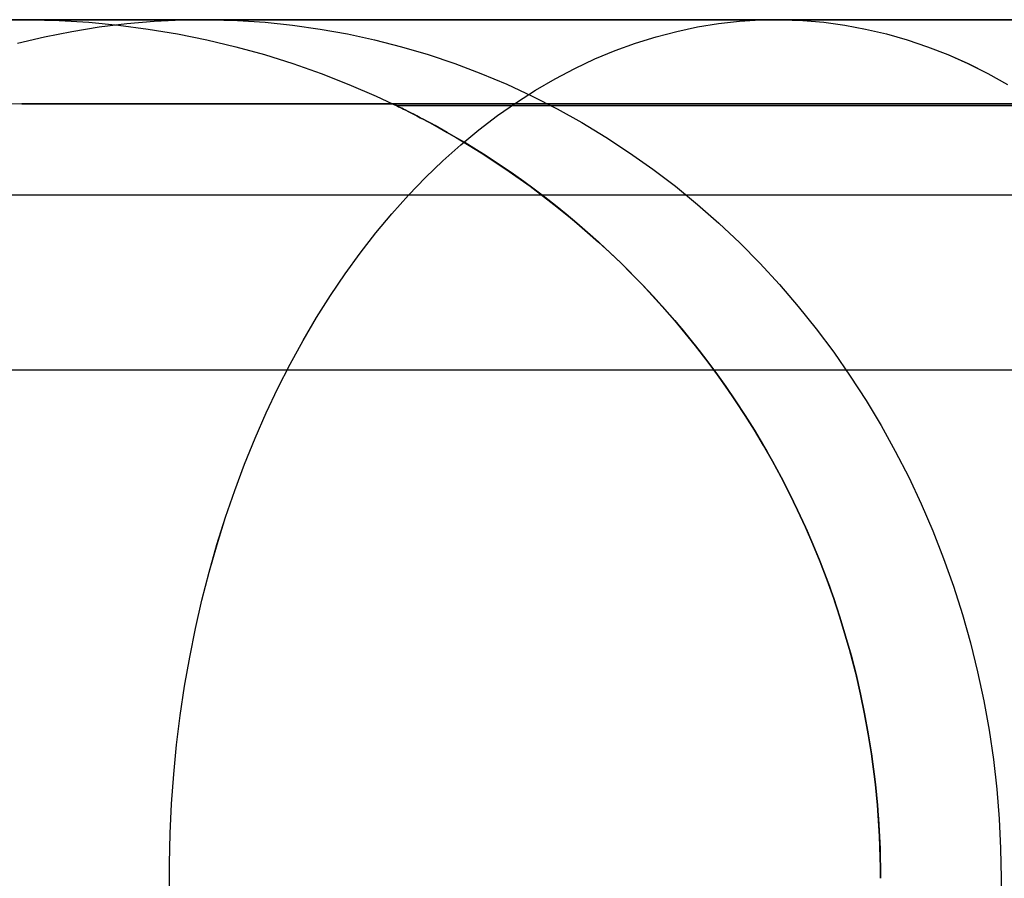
# Model space of a CAD drawing. Header units: millimetres. Extents: x -5 to 795, y 0 to 250.
# Tile 22 of 55: x 0 to 6, y 245 to 250. Entities that reach past the tile are written whole.
import ezdxf

# ---------------------------------------------------------------- set-up
doc = ezdxf.new("R2010")
doc.units = ezdxf.units.MM
doc.layers.add('Plant box - Two tier - Ferm Living', color=7, linetype='Continuous', true_color=0x000000)

msp = doc.modelspace()

# ---------------------------------------------------------------- linework, layer by layer
at = {"layer": 'Plant box - Two tier - Ferm Living'}
for p, q in [((795, 250, 680), (-5, 250, 680)), ((795, 250, 715), (-5, 250, 715)), ((-3, 250, 750), (793, 250, 750)), ((-0.1302, 249.9983, 659.8458), (0.0434, 249.9998, 659.8458)), ((-0.1302, 249.9983, 20), (0.0434, 249.9998, 20)), ((-0.1302, 249.9983, 339.9235), (0.0434, 249.9998, 339.9235)), ((0.0087, 250, 660.3579), (0, 250, 659.8458)), ((0, 250, 659.8458), (0, 250, 20)), ((0, 250, 20), (0.0087, 250, 19.4879)), ((0.035, 250, 660.8694), (0.0087, 250, 660.3579)), ((0.0087, 250, 19.4879), (0.035, 250, 18.9764)), ((0.0786, 250, 661.3798), (0.035, 250, 660.8694)), ((0.035, 250, 18.9764), (0.0786, 250, 18.466)), ((0.0434, 249.9998, 659.8458), (0.2169, 249.9953, 659.8458)), ((0.0434, 249.9998, 20), (0.2169, 249.9953, 20)), ((0.0434, 249.9998, 339.9235), (0.2169, 249.9953, 339.9235)), ((0.1397, 250, 661.8883), (0.0786, 250, 661.3798)), ((0.0786, 250, 18.466), (0.1397, 250, 17.9575)), ((0.2181, 250, 662.3945), (0.1397, 250, 661.8883)), ((0.1397, 250, 17.9575), (0.2181, 250, 17.4513)), ((0.2169, 249.9953, 659.8458), (0.3901, 249.9848, 659.8458)), ((0.2169, 249.9953, 20), (0.3901, 249.9848, 20)), ((0.2169, 249.9953, 339.9235), (0.3901, 249.9848, 339.9235)), ((0.3137, 250, 662.8977), (0.2181, 250, 662.3945)), ((0.2181, 250, 17.4513), (0.3137, 250, 16.9482)), ((0.4265, 250, 663.3973), (0.3137, 250, 662.8977)), ((0.3137, 250, 16.9482), (0.4265, 250, 16.4485)), ((0.5562, 250, 663.8928), (0.4265, 250, 663.3973)), ((0.4265, 250, 16.4485), (0.5562, 250, 15.953)), ((0.7028, 250, 664.3835), (0.5562, 250, 663.8928)), ((0.5562, 250, 15.953), (0.7028, 250, 15.4623)), ((0.8661, 250, 664.869), (0.7028, 250, 664.3835)), ((0.7028, 250, 15.4623), (0.8661, 250, 14.9768)), ((0.7709, 249.9908, 665.479), (0.9321, 249.9983, 665.4152)), ((0.7709, 249.9908, 14.3668), (0.9321, 249.9983, 14.4306)), ((1.0458, 250, 665.3486), (0.8661, 250, 664.869)), ((0.8661, 250, 14.9768), (1.0458, 250, 14.4972)), ((0.9321, 249.9983, 665.4152), (1.0935, 249.9998, 665.3513)), ((0.9321, 249.9983, 14.4306), (1.0935, 249.9998, 14.4945)), ((1.2418, 250, 665.8218), (1.0458, 250, 665.3486)), ((1.0458, 250, 14.4972), (1.2418, 250, 14.024)), ((1.0935, 249.9998, 665.3513), (1.2548, 249.9953, 665.2874)), ((1.0935, 249.9998, 14.4945), (1.2548, 249.9953, 14.5584)), ((1.4539, 250, 666.2881), (1.2418, 250, 665.8218)), ((1.2418, 250, 14.024), (1.4539, 250, 13.5577)), ((1.2548, 249.9953, 665.2874), (1.4159, 249.9848, 665.2237)), ((1.2548, 249.9953, 14.5584), (1.4159, 249.9848, 14.6221)), ((1.6817, 250, 666.7468), (1.4539, 250, 666.2881)), ((1.4539, 250, 13.5577), (1.6817, 250, 13.099)), ((1.9251, 250, 667.1975), (1.6817, 250, 666.7468)), ((1.6817, 250, 13.099), (1.9251, 250, 12.6483)), ((2.1837, 250, 667.6396), (1.9251, 250, 667.1975)), ((1.9251, 250, 12.6483), (2.1837, 250, 12.2062)), ((2.4573, 250, 668.0726), (2.1837, 250, 667.6396)), ((2.1837, 250, 12.2062), (2.4573, 250, 11.7732)), ((2.7455, 250, 668.496), (2.4573, 250, 668.0726)), ((2.4573, 250, 11.7732), (2.7455, 250, 11.3498)), ((3.0479, 250, 668.9094), (2.7455, 250, 668.496)), ((2.7455, 250, 11.3498), (3.0479, 250, 10.9365)), ((3.3643, 250, 669.3121), (3.0479, 250, 668.9094)), ((3.0479, 250, 10.9365), (3.3643, 250, 10.5337)), ((3.6943, 250, 669.7039), (3.3643, 250, 669.3121)), ((3.3643, 250, 10.5337), (3.6943, 250, 10.1419)), ((4.0375, 250, 670.0841), (3.6943, 250, 669.7039)), ((3.6943, 250, 10.1419), (4.0375, 250, 9.7617)), ((4.3934, 250, 670.4524), (4.0375, 250, 670.0841)), ((4.0375, 250, 9.7617), (4.3934, 250, 9.3934)), ((4.1787, 249.9908, 9.1788), (4.3013, 249.9983, 9.3014)), ((4.1788, 249.9908, 670.6671), (4.3014, 249.9983, 670.5445)), ((4.3013, 249.9983, 9.3014), (4.4241, 249.9998, 9.4241)), ((4.3014, 249.9983, 670.5445), (4.4241, 249.9998, 670.4217)), ((4.7617, 250, 670.8084), (4.3934, 250, 670.4524)), ((4.3934, 250, 9.3934), (4.7617, 250, 9.0375)), ((4.4241, 249.9998, 670.4217), (4.5468, 249.9953, 670.2991)), ((4.4241, 249.9998, 9.4241), (4.5468, 249.9953, 9.5468)), ((4.5468, 249.9953, 670.2991), (4.6693, 249.9848, 670.1766)), ((4.5468, 249.9953, 9.5468), (4.6692, 249.9848, 9.6693)), ((5.1419, 250, 671.1515), (4.7617, 250, 670.8084)), ((4.7617, 250, 9.0375), (5.1419, 250, 8.6943)), ((5.5337, 250, 671.4815), (5.1419, 250, 671.1515)), ((5.1419, 250, 8.6943), (5.5337, 250, 8.3643)), ((5.9365, 250, 671.7979), (5.5337, 250, 671.4815)), ((5.5337, 250, 8.3643), (5.9365, 250, 8.0479)), ((0.2901, 249.9322, 665.6694), (0.4497, 249.9577, 665.6062)), ((0.2901, 249.9322, 14.1764), (0.4497, 249.9577, 14.2396)), ((0.3901, 249.9848, 659.8458), (0.5629, 249.9682, 659.8458)), ((0.3901, 249.9848, 20), (0.5629, 249.9682, 20)), ((0.3901, 249.9848, 339.9235), (0.5629, 249.9682, 339.9235)), ((0.4497, 249.9577, 665.6062), (0.61, 249.9773, 665.5427)), ((0.4497, 249.9577, 14.2396), (0.61, 249.9773, 14.3031)), ((0.5629, 249.9682, 659.8458), (0.735, 249.9457, 659.8458)), ((0.5629, 249.9682, 20), (0.735, 249.9457, 20)), ((0.5629, 249.9682, 339.9235), (0.735, 249.9457, 339.9235)), ((0.61, 249.9773, 665.5427), (0.7709, 249.9908, 665.479)), ((0.61, 249.9773, 14.3031), (0.7709, 249.9908, 14.3668)), ((0.735, 249.9457, 659.8458), (0.9062, 249.9172, 659.8458)), ((0.735, 249.9457, 20), (0.9062, 249.9172, 20)), ((0.735, 249.9457, 339.9235), (0.9062, 249.9172, 339.9235)), ((1.4159, 249.9848, 665.2237), (1.5765, 249.9682, 665.1601)), ((1.4159, 249.9848, 14.6221), (1.5765, 249.9682, 14.6857)), ((1.5765, 249.9682, 665.1601), (1.7365, 249.9457, 665.0967)), ((1.5765, 249.9682, 14.6857), (1.7365, 249.9457, 14.7491)), ((1.7365, 249.9457, 665.0967), (1.8957, 249.9172, 665.0337)), ((1.7365, 249.9457, 14.7491), (1.8957, 249.9172, 14.8121)), ((3.813, 249.9322, 8.8131), (3.9344, 249.9577, 8.9345)), ((3.8131, 249.9322, 671.0328), (3.9345, 249.9577, 670.9114)), ((3.9344, 249.9577, 8.9345), (4.0564, 249.9772, 9.0564)), ((3.9345, 249.9577, 670.9114), (4.0564, 249.9772, 670.7894)), ((4.0564, 249.9772, 670.7894), (4.1788, 249.9908, 670.6671)), ((4.0564, 249.9772, 9.0564), (4.1787, 249.9908, 9.1788)), ((4.6692, 249.9848, 9.6693), (4.7914, 249.9682, 9.7914)), ((4.6693, 249.9848, 670.1766), (4.7914, 249.9682, 670.0544)), ((4.7914, 249.9682, 670.0544), (4.9131, 249.9457, 669.9327)), ((4.7914, 249.9682, 9.7914), (4.9131, 249.9457, 9.9131)), ((4.9131, 249.9457, 669.9327), (5.0342, 249.9172, 669.8116)), ((4.9131, 249.9457, 9.9131), (5.0342, 249.9172, 10.0342)), ((-0.0262, 249.8634, 665.7946), (0.1313, 249.9008, 665.7322)), ((-0.0262, 249.8634, 14.0512), (0.1314, 249.9008, 14.1136)), ((0.1313, 249.9008, 665.7322), (0.2901, 249.9322, 665.6694)), ((0.1314, 249.9008, 14.1136), (0.2901, 249.9322, 14.1764)), ((0.9062, 249.9172, 659.8458), (1.0763, 249.8828, 659.8458)), ((0.9062, 249.9172, 20), (1.0763, 249.8828, 20)), ((0.9062, 249.9172, 339.9235), (1.0763, 249.8828, 339.9235)), ((1.0763, 249.8828, 659.8458), (1.2451, 249.8425, 659.8458)), ((1.0763, 249.8828, 20), (1.2451, 249.8425, 20)), ((1.0763, 249.8828, 339.9235), (1.2451, 249.8425, 339.9235)), ((1.8957, 249.9172, 665.0337), (2.0539, 249.8828, 664.9711)), ((1.8957, 249.9172, 14.8121), (2.0539, 249.8828, 14.8747)), ((2.0539, 249.8828, 664.9711), (2.2109, 249.8425, 664.9089)), ((2.0539, 249.8828, 14.8747), (2.2109, 249.8425, 14.9369)), ((3.5725, 249.8634, 671.2733), (3.6924, 249.9007, 671.1535)), ((3.5725, 249.8634, 8.5725), (3.6924, 249.9007, 8.6924)), ((3.6924, 249.9007, 671.1535), (3.8131, 249.9322, 671.0328)), ((3.6924, 249.9007, 8.6924), (3.813, 249.9322, 8.8131)), ((5.0342, 249.9172, 669.8116), (5.1545, 249.8828, 669.6914)), ((5.0342, 249.9172, 10.0342), (5.1545, 249.8828, 10.1545)), ((5.1545, 249.8828, 669.6914), (5.2739, 249.8425, 669.572)), ((5.1545, 249.8828, 10.1545), (5.2738, 249.8425, 10.2739)), ((1.2451, 249.8425, 659.8458), (1.4124, 249.7964, 659.8458)), ((1.2451, 249.8425, 20), (1.4124, 249.7964, 20)), ((1.2451, 249.8425, 339.9235), (1.4124, 249.7964, 339.9235)), ((2.2109, 249.8425, 664.9089), (2.3664, 249.7964, 664.8473)), ((2.2109, 249.8425, 14.9369), (2.3664, 249.7964, 14.9985)), ((3.4536, 249.8201, 8.4537), (3.5725, 249.8634, 8.5725)), ((3.4537, 249.8201, 671.3922), (3.5725, 249.8634, 671.2733)), ((5.2738, 249.8425, 10.2739), (5.3921, 249.7964, 10.3922)), ((5.2739, 249.8425, 669.572), (5.3922, 249.7964, 669.4537)), ((1.4124, 249.7964, 659.8458), (1.5781, 249.7444, 659.8458)), ((1.4124, 249.7964, 20), (1.5781, 249.7444, 20)), ((1.4124, 249.7964, 339.9235), (1.5781, 249.7444, 339.9235)), ((2.3664, 249.7964, 664.8473), (2.5204, 249.7445, 664.7864)), ((2.3664, 249.7964, 14.9985), (2.5204, 249.7445, 15.0594)), ((3.2195, 249.7163, 671.6263), (3.3359, 249.7711, 671.5099)), ((3.2195, 249.7163, 8.2195), (3.3359, 249.7711, 8.3359)), ((3.3359, 249.7711, 671.5099), (3.4537, 249.8201, 671.3922)), ((3.3359, 249.7711, 8.3359), (3.4536, 249.8201, 8.4537)), ((5.3921, 249.7964, 10.3922), (5.5092, 249.7444, 10.5093)), ((5.3922, 249.7964, 669.4537), (5.5093, 249.7444, 669.3366)), ((1.5781, 249.7444, 659.8458), (1.7418, 249.6868, 659.8458)), ((1.5781, 249.7444, 20), (1.7418, 249.6868, 20)), ((1.5781, 249.7444, 339.9235), (1.7418, 249.6868, 339.9235)), ((2.5204, 249.7445, 664.7864), (2.6726, 249.6868, 664.7261)), ((2.5204, 249.7445, 15.0594), (2.6726, 249.6868, 15.1197)), ((3.1044, 249.6559, 8.1045), (3.2195, 249.7163, 8.2195)), ((3.1045, 249.6559, 671.7414), (3.2195, 249.7163, 671.6263)), ((5.5092, 249.7444, 10.5093), (5.625, 249.6868, 10.625)), ((5.5093, 249.7444, 669.3366), (5.625, 249.6868, 669.2208)), ((1.7418, 249.6868, 659.8458), (1.9034, 249.6235, 659.8458)), ((1.7418, 249.6868, 20), (1.9034, 249.6235, 20)), ((1.7418, 249.6868, 339.9235), (1.9034, 249.6235, 339.9235)), ((2.6726, 249.6868, 664.7261), (2.8229, 249.6236, 664.6666)), ((2.6726, 249.6868, 15.1197), (2.8229, 249.6236, 15.1792)), ((2.9909, 249.5898, 7.991), (3.1044, 249.6559, 8.1045)), ((2.991, 249.5898, 671.8549), (3.1045, 249.6559, 671.7414)), ((5.625, 249.6868, 669.2208), (5.7393, 249.6235, 669.1065)), ((5.625, 249.6868, 10.625), (5.7393, 249.6235, 10.7393)), ((1.9034, 249.6235, 659.8458), (2.0627, 249.5547, 659.8458)), ((1.9034, 249.6235, 20), (2.0627, 249.5547, 20)), ((1.9034, 249.6235, 339.9235), (2.0627, 249.5547, 339.9235)), ((2.8229, 249.6236, 664.6666), (2.971, 249.5547, 664.608)), ((2.8229, 249.6236, 15.1792), (2.971, 249.5547, 15.2378)), ((2.0627, 249.5547, 659.8458), (2.2195, 249.4804, 659.8458)), ((2.0627, 249.5547, 20), (2.2195, 249.4804, 20)), ((2.0627, 249.5547, 339.9235), (2.2195, 249.4804, 339.9235)), ((2.8791, 249.5182, 7.8792), (2.9909, 249.5898, 7.991)), ((2.8792, 249.5182, 671.9667), (2.991, 249.5898, 671.8549)), ((2.971, 249.5547, 664.608), (3.1169, 249.4804, 664.5503)), ((2.971, 249.5547, 15.2378), (3.1169, 249.4804, 15.2955)), ((0.0001, 249.5098, 164.093), (-0.1706, 249.5069, 164.093)), ((0.0001, 249.5098, 166.093), (-0.1706, 249.5069, 166.093)), ((0.0001, 249.5098, 165.093), (-0.1706, 249.5069, 165.093)), ((789.9923, 249.5098, 164.093), (0.0001, 249.5098, 164.093)), ((789.9923, 249.5098, 166.093), (0.0001, 249.5098, 166.093)), ((0.0001, 249.5098, 166.093), (0.0001, 249.5098, 164.093)), ((0.0001, 249.5098, 165.093), (789.9923, 249.5098, 165.093)), ((2.1794, 249.5, 159.5), (2.1803, 249.4996, 159.4374)), ((2.1803, 249.4996, 159.5626), (2.1794, 249.5, 159.5)), ((2.1794, 249.5, 159.5), (787.8206, 249.5, 159.5)), ((2.1803, 249.4996, 159.4374), (2.183, 249.4983, 159.3748)), ((2.183, 249.4983, 159.6252), (2.1803, 249.4996, 159.5626)), ((2.183, 249.4983, 159.3748), (2.1875, 249.4961, 159.3123)), ((2.1875, 249.4961, 159.6877), (2.183, 249.4983, 159.6252)), ((2.1875, 249.4961, 159.3123), (2.1937, 249.4931, 159.2501)), ((2.1937, 249.4931, 159.7499), (2.1875, 249.4961, 159.6877)), ((2.1937, 249.4931, 159.2501), (2.2017, 249.4892, 159.188)), ((2.2017, 249.4892, 159.812), (2.1937, 249.4931, 159.7499)), ((2.2017, 249.4892, 159.188), (2.2113, 249.4845, 159.1263)), ((2.2113, 249.4845, 159.8737), (2.2017, 249.4892, 159.812)), ((2.2113, 249.4845, 159.1263), (2.2224, 249.4789, 159.065)), ((2.2224, 249.4789, 159.935), (2.2113, 249.4845, 159.8737)), ((2.2195, 249.4804, 659.8458), (2.3737, 249.4006, 659.8458)), ((2.2195, 249.4804, 20), (2.3737, 249.4006, 20)), ((2.2195, 249.4804, 339.9235), (2.3737, 249.4006, 339.9235)), ((2.2224, 249.4789, 159.065), (2.2352, 249.4726, 159.0039)), ((2.2352, 249.4726, 159.9961), (2.2224, 249.4789, 159.935)), ((2.7692, 249.4412, 672.0766), (2.8792, 249.5182, 671.9667)), ((2.7692, 249.4412, 7.7692), (2.8791, 249.5182, 7.8792)), ((3.1169, 249.4804, 664.5503), (3.2602, 249.4006, 664.4935)), ((3.1169, 249.4804, 15.2955), (3.2602, 249.4006, 15.3523)), ((2.2352, 249.4726, 159.0039), (2.2494, 249.4654, 158.9434)), ((2.2494, 249.4654, 160.0566), (2.2352, 249.4726, 159.9961)), ((2.2494, 249.4654, 158.9434), (2.265, 249.4575, 158.8833)), ((2.265, 249.4575, 160.1167), (2.2494, 249.4654, 160.0566)), ((2.265, 249.4575, 158.8833), (2.282, 249.4489, 158.8237)), ((2.282, 249.4489, 160.1763), (2.265, 249.4575, 160.1167)), ((2.282, 249.4489, 158.8237), (2.3002, 249.4395, 158.7646)), ((2.3002, 249.4395, 160.2354), (2.282, 249.4489, 160.1763)), ((2.3002, 249.4395, 158.7646), (2.3196, 249.4294, 158.7059)), ((2.3196, 249.4294, 160.2941), (2.3002, 249.4395, 160.2354)), ((2.3196, 249.4294, 158.7059), (2.3401, 249.4186, 158.6478)), ((2.3401, 249.4186, 160.3522), (2.3196, 249.4294, 160.2941)), ((2.6612, 249.3588, 672.1847), (2.7692, 249.4412, 672.0766)), ((2.6612, 249.3588, 7.6612), (2.7692, 249.4412, 7.7692)), ((2.3401, 249.4186, 158.6478), (2.3617, 249.4071, 158.5902)), ((2.3617, 249.4071, 160.4098), (2.3401, 249.4186, 160.3522)), ((2.3617, 249.4071, 158.5902), (2.3843, 249.3949, 158.5331)), ((2.3843, 249.3949, 160.4669), (2.3617, 249.4071, 160.4098)), ((2.3737, 249.4006, 659.8458), (2.525, 249.3156, 659.8458)), ((2.3737, 249.4006, 20), (2.525, 249.3156, 20)), ((2.3737, 249.4006, 339.9235), (2.525, 249.3156, 339.9235)), ((2.3843, 249.3949, 158.5331), (2.4062, 249.3829, 158.4803)), ((2.4062, 249.3829, 160.5197), (2.3843, 249.3949, 160.4669)), ((2.4062, 249.3829, 158.4803), (2.4289, 249.3704, 158.4279)), ((2.4289, 249.3704, 160.5721), (2.4062, 249.3829, 160.5197)), ((2.4289, 249.3704, 158.4279), (2.4764, 249.3437, 158.3242)), ((2.4764, 249.3437, 160.6758), (2.4289, 249.3704, 160.5721)), ((3.2602, 249.4006, 664.4935), (3.4009, 249.3156, 664.4378)), ((3.2602, 249.4006, 15.3523), (3.4009, 249.3156, 15.408)), ((2.4764, 249.3437, 158.3242), (2.5264, 249.3148, 158.2223)), ((2.5264, 249.3148, 160.7777), (2.4764, 249.3437, 160.6758)), ((2.525, 249.3156, 659.8458), (2.6733, 249.2254, 659.8458)), ((2.525, 249.3156, 20), (2.6733, 249.2254, 20)), ((2.525, 249.3156, 339.9235), (2.6733, 249.2254, 339.9235)), ((2.5264, 249.3148, 158.2223), (2.5784, 249.2839, 158.1222)), ((2.5784, 249.2839, 160.8778), (2.5264, 249.3148, 160.7777)), ((2.5552, 249.2711, 7.5553), (2.6612, 249.3588, 7.6612)), ((2.5553, 249.2711, 672.2906), (2.6612, 249.3588, 672.1847)), ((3.4009, 249.3156, 664.4378), (3.5387, 249.2254, 664.3832)), ((3.4009, 249.3156, 15.408), (3.5387, 249.2254, 15.4626)), ((2.4515, 249.1783, 7.4516), (2.5552, 249.2711, 7.5553)), ((2.4516, 249.1783, 672.3943), (2.5553, 249.2711, 672.2906)), ((2.5784, 249.2839, 158.1222), (2.6323, 249.251, 158.0238)), ((2.6323, 249.251, 160.9762), (2.5784, 249.2839, 160.8778)), ((2.6323, 249.251, 158.0238), (2.6879, 249.2161, 157.9269)), ((2.6879, 249.2161, 161.0731), (2.6323, 249.251, 160.9762)), ((2.6733, 249.2254, 659.8458), (2.8183, 249.13, 659.8458)), ((2.6733, 249.2254, 20), (2.8183, 249.13, 20)), ((2.6733, 249.2254, 339.9235), (2.8183, 249.13, 339.9235)), ((2.6879, 249.2161, 157.9269), (2.7448, 249.1792, 157.8314)), ((2.7448, 249.1792, 161.1686), (2.6879, 249.2161, 161.0731)), ((3.5387, 249.2254, 664.3832), (3.6736, 249.1301, 664.3299)), ((3.5387, 249.2254, 15.4626), (3.6736, 249.1301, 15.5159)), ((2.3502, 249.0805, 672.4957), (2.4516, 249.1783, 672.3943)), ((2.3502, 249.0805, 7.3502), (2.4515, 249.1783, 7.4516)), ((2.7448, 249.1792, 157.8314), (2.8029, 249.1405, 157.7376)), ((2.8029, 249.1405, 161.2624), (2.7448, 249.1792, 161.1686)), ((2.8029, 249.1405, 157.7376), (2.8621, 249.0998, 157.6448)), ((2.8621, 249.0998, 161.3552), (2.8029, 249.1405, 161.2624)), ((2.2512, 248.9777, 7.2513), (2.3502, 249.0805, 7.3502)), ((2.2513, 248.9777, 672.5946), (2.3502, 249.0805, 672.4957)), ((2.8183, 249.13, 659.8458), (2.9599, 249.0297, 659.8458)), ((2.8183, 249.13, 20), (2.9599, 249.0297, 20)), ((2.8183, 249.13, 339.9235), (2.9599, 249.0297, 339.9235)), ((2.8621, 249.0998, 157.6448), (2.9223, 249.057, 157.5531)), ((2.9223, 249.057, 161.4469), (2.8621, 249.0998, 161.3552)), ((3.6736, 249.1301, 664.3299), (3.8053, 249.0297, 664.2777)), ((3.6736, 249.1301, 15.5159), (3.8053, 249.0297, 15.5681)), ((2.9223, 249.057, 157.5531), (2.9833, 249.0124, 157.4627)), ((2.9833, 249.0124, 161.5373), (2.9223, 249.057, 161.4469)), ((2.9599, 249.0297, 659.8458), (3.098, 248.9246, 659.8458)), ((2.9599, 249.0297, 20), (3.098, 248.9246, 20)), ((2.9599, 249.0297, 339.9235), (3.098, 248.9246, 339.9235)), ((3.8053, 249.0297, 664.2777), (3.9337, 248.9246, 664.2269)), ((3.8053, 249.0297, 15.5681), (3.9337, 248.9246, 15.6189)), ((-3, 248.9796, 750), (793, 248.9796, 750)), ((2.1549, 248.8702, 672.6909), (2.2513, 248.9777, 672.5946)), ((2.1549, 248.8702, 7.1549), (2.2512, 248.9777, 7.2513)), ((2.9833, 249.0124, 157.4627), (3.0449, 248.9658, 157.3734)), ((3.0449, 248.9658, 161.6266), (2.9833, 249.0124, 161.5373)), ((3.0449, 248.9658, 157.3734), (3.107, 248.9174, 157.2855)), ((3.107, 248.9174, 161.7145), (3.0449, 248.9658, 161.6266)), ((3.098, 248.9246, 659.8458), (3.2324, 248.8147, 659.8458)), ((3.098, 248.9246, 20), (3.2324, 248.8147, 20)), ((3.098, 248.9246, 339.9235), (3.2324, 248.8147, 339.9235)), ((3.107, 248.9174, 157.2855), (3.1693, 248.8672, 157.1989)), ((3.1693, 248.8672, 161.8011), (3.107, 248.9174, 161.7145)), ((3.9337, 248.9246, 664.2269), (4.0586, 248.8147, 664.1774)), ((3.9337, 248.9246, 15.6189), (4.0586, 248.8147, 15.6684)), ((2.0613, 248.758, 672.7845), (2.1549, 248.8702, 672.6909)), ((2.0613, 248.758, 7.0613), (2.1549, 248.8702, 7.1549)), ((3.1693, 248.8672, 157.1989), (3.2317, 248.8152, 157.1138)), ((3.2317, 248.8152, 161.8862), (3.1693, 248.8672, 161.8011)), ((3.2317, 248.8152, 157.1138), (3.2941, 248.7615, 157.03)), ((3.2941, 248.7615, 161.97), (3.2317, 248.8152, 161.8862)), ((3.2324, 248.8147, 659.8458), (3.3628, 248.7002, 659.8458)), ((3.2324, 248.8147, 20), (3.3628, 248.7002, 20)), ((3.2324, 248.8147, 339.9235), (3.3628, 248.7002, 339.9235)), ((4.0586, 248.8147, 664.1774), (4.1799, 248.7002, 664.1294)), ((4.0586, 248.8147, 15.6684), (4.1799, 248.7002, 15.7164)), ((1.9705, 248.6413, 672.8754), (2.0613, 248.758, 672.7845)), ((1.9705, 248.6413, 6.9705), (2.0613, 248.758, 7.0613)), ((3.2941, 248.7615, 157.03), (3.3583, 248.7043, 156.9449)), ((3.3583, 248.7043, 162.0551), (3.2941, 248.7615, 161.97)), ((3.3583, 248.7043, 156.9449), (3.4226, 248.645, 156.861)), ((3.4226, 248.645, 162.139), (3.3583, 248.7043, 162.0551)), ((3.3628, 248.7002, 659.8458), (3.4892, 248.5813, 659.8458)), ((3.3628, 248.7002, 20), (3.4892, 248.5813, 20)), ((3.3628, 248.7002, 339.9235), (3.4892, 248.5813, 339.9235)), ((4.1799, 248.7002, 664.1294), (4.2974, 248.5813, 664.0829)), ((4.1799, 248.7002, 15.7164), (4.2974, 248.5813, 15.7629)), ((1.8826, 248.5202, 672.9633), (1.9705, 248.6413, 672.8754)), ((1.8826, 248.5202, 6.8826), (1.9705, 248.6413, 6.9705)), ((3.4226, 248.645, 156.861), (3.4867, 248.5837, 156.7784)), ((3.4867, 248.5837, 162.2216), (3.4226, 248.645, 162.139)), ((3.4867, 248.5837, 156.7784), (3.5505, 248.5204, 156.697)), ((3.5505, 248.5204, 162.303), (3.4867, 248.5837, 162.2216)), ((3.4892, 248.5813, 659.8458), (3.6114, 248.458, 659.8458)), ((3.4892, 248.5813, 20), (3.6114, 248.458, 20)), ((3.4892, 248.5813, 339.9235), (3.6114, 248.458, 339.9235)), ((4.2974, 248.5813, 664.0829), (4.411, 248.458, 664.0379)), ((4.2974, 248.5813, 15.7629), (4.411, 248.458, 15.8079)), ((1.7977, 248.3948, 673.0481), (1.8826, 248.5202, 672.9633)), ((1.7977, 248.3948, 6.7977), (1.8826, 248.5202, 6.8826)), ((3.5505, 248.5204, 156.697), (3.614, 248.4552, 156.617)), ((3.614, 248.4552, 162.383), (3.5505, 248.5204, 162.303)), ((3.6114, 248.458, 659.8458), (3.7292, 248.3306, 659.8458)), ((3.6114, 248.458, 20), (3.7292, 248.3306, 20)), ((3.6114, 248.458, 339.9235), (3.7292, 248.3306, 339.9235)), ((3.614, 248.4552, 156.617), (3.6771, 248.388, 156.5383)), ((3.6771, 248.388, 162.4617), (3.614, 248.4552, 162.383)), ((4.411, 248.458, 664.0379), (4.5206, 248.3306, 663.9945)), ((4.411, 248.458, 15.8079), (4.5206, 248.3306, 15.8513)), ((1.7159, 248.2654, 6.716), (1.7977, 248.3948, 6.7977)), ((1.716, 248.2654, 673.1299), (1.7977, 248.3948, 673.0481)), ((3.6771, 248.388, 156.5383), (3.7397, 248.3188, 156.461)), ((3.7397, 248.3188, 162.539), (3.6771, 248.388, 162.4617)), ((3.7292, 248.3306, 659.8458), (3.8426, 248.1991, 659.8458)), ((3.7292, 248.3306, 20), (3.8426, 248.1991, 20)), ((3.7292, 248.3306, 339.9235), (3.8426, 248.1991, 339.9235)), ((3.7397, 248.3188, 156.461), (3.8016, 248.2477, 156.3851)), ((3.8016, 248.2477, 162.6149), (3.7397, 248.3188, 162.539)), ((4.5206, 248.3306, 663.9945), (4.626, 248.1992, 663.9528)), ((4.5206, 248.3306, 15.8513), (4.626, 248.1992, 15.893)), ((1.6374, 248.132, 673.2084), (1.716, 248.2654, 673.1299)), ((1.6374, 248.132, 6.6374), (1.7159, 248.2654, 6.716)), ((3.8016, 248.2477, 156.3851), (3.8625, 248.175, 156.3111)), ((3.8625, 248.175, 162.6889), (3.8016, 248.2477, 162.6149)), ((3.8426, 248.1991, 659.8458), (3.9513, 248.0638, 659.8458)), ((3.8426, 248.1991, 20), (3.9513, 248.0638, 20)), ((3.8426, 248.1991, 339.9235), (3.9513, 248.0638, 339.9235)), ((3.8625, 248.175, 156.3111), (3.9228, 248.1003, 156.2383)), ((3.9228, 248.1003, 162.7617), (3.8625, 248.175, 162.6889)), ((4.626, 248.1992, 663.9528), (4.727, 248.0639, 663.9128)), ((4.626, 248.1992, 15.893), (4.727, 248.0639, 15.933)), ((1.5622, 247.9948, 673.2836), (1.6374, 248.132, 673.2084)), ((1.5622, 247.9948, 6.5622), (1.6374, 248.132, 6.6374)), ((3.9228, 248.1003, 156.2383), (3.9822, 248.0235, 156.167)), ((3.9822, 248.0235, 162.833), (3.9228, 248.1003, 162.7617)), ((3.9513, 248.0638, 659.8458), (4.0553, 247.9249, 659.8458)), ((3.9513, 248.0638, 20), (4.0553, 247.9249, 20)), ((3.9513, 248.0638, 339.9235), (4.0553, 247.9249, 339.9235)), ((4.727, 248.0639, 663.9128), (4.8237, 247.9249, 663.8745)), ((4.727, 248.0639, 15.933), (4.8237, 247.9249, 15.9713)), ((1.4904, 247.854, 673.3554), (1.5622, 247.9948, 673.2836)), ((1.4904, 247.854, 6.4904), (1.5622, 247.9948, 6.5622)), ((3.9822, 248.0235, 156.167), (4.0408, 247.9446, 156.0971)), ((4.0408, 247.9446, 162.9029), (3.9822, 248.0235, 162.833)), ((793, 247.9592, 682), (-3, 247.9592, 682)), ((793, 247.9592, 750), (-3, 247.9592, 750)), ((793, 247.9592, 715), (-3, 247.9592, 715)), ((4.0408, 247.9446, 156.0971), (4.0985, 247.8637, 156.0287)), ((4.0985, 247.8637, 162.9713), (4.0408, 247.9446, 162.9029)), ((4.0553, 247.9249, 659.8458), (4.1543, 247.7824, 659.8458)), ((4.0553, 247.9249, 20), (4.1543, 247.7824, 20)), ((4.0553, 247.9249, 339.9235), (4.1543, 247.7824, 339.9235)), ((4.8237, 247.9249, 663.8745), (4.9158, 247.7824, 663.8381)), ((4.8237, 247.9249, 15.9713), (4.9158, 247.7824, 16.0077)), ((1.4221, 247.7098, 6.4222), (1.4904, 247.854, 6.4904)), ((1.4222, 247.7098, 673.4237), (1.4904, 247.854, 673.3554)), ((4.0985, 247.8637, 156.0287), (4.1552, 247.7808, 155.962)), ((4.1552, 247.7808, 163.038), (4.0985, 247.8637, 162.9713)), ((4.1543, 247.7824, 659.8458), (4.2484, 247.6365, 659.8458)), ((4.1543, 247.7824, 20), (4.2484, 247.6365, 20)), ((4.1543, 247.7824, 339.9235), (4.2484, 247.6365, 339.9235)), ((4.1552, 247.7808, 155.962), (4.2108, 247.6959, 155.8968)), ((4.2108, 247.6959, 163.1032), (4.1552, 247.7808, 163.038)), ((4.9158, 247.7824, 663.8381), (5.0033, 247.6365, 663.8034)), ((4.9158, 247.7824, 16.0077), (5.0033, 247.6365, 16.0424)), ((1.3574, 247.5624, 673.4884), (1.4222, 247.7098, 673.4237)), ((1.3574, 247.5624, 6.3574), (1.4221, 247.7098, 6.4222)), ((4.2108, 247.6959, 155.8968), (4.2652, 247.6089, 155.8334)), ((4.2652, 247.6089, 163.1666), (4.2108, 247.6959, 163.1032)), ((4.2484, 247.6365, 659.8458), (4.3373, 247.4875, 659.8458)), ((4.2484, 247.6365, 20), (4.3373, 247.4875, 20)), ((4.2484, 247.6365, 339.9235), (4.3373, 247.4875, 339.9235)), ((4.2652, 247.6089, 155.8334), (4.3184, 247.52, 155.7717)), ((4.3184, 247.52, 163.2283), (4.2652, 247.6089, 163.1666)), ((5.0033, 247.6365, 663.8034), (5.086, 247.4875, 663.7707)), ((5.0033, 247.6365, 16.0424), (5.086, 247.4875, 16.0751)), ((1.2964, 247.4118, 673.5495), (1.3574, 247.5624, 673.4884)), ((1.2964, 247.4118, 6.2964), (1.3574, 247.5624, 6.3574)), ((4.3184, 247.52, 155.7717), (4.3702, 247.4291, 155.7118)), ((4.3702, 247.4291, 163.2882), (4.3184, 247.52, 163.2283)), ((4.3373, 247.4875, 659.8458), (4.4211, 247.3354, 659.8458)), ((4.3373, 247.4875, 20), (4.4211, 247.3354, 20)), ((4.3373, 247.4875, 339.9235), (4.4211, 247.3354, 339.9235)), ((5.086, 247.4875, 663.7707), (5.1638, 247.3354, 663.7399)), ((5.086, 247.4875, 16.0751), (5.1638, 247.3354, 16.1059)), ((4.3702, 247.4291, 155.7118), (4.4206, 247.3362, 155.6538)), ((4.4206, 247.3362, 163.3462), (4.3702, 247.4291, 163.2882)), ((1.239, 247.2583, 6.2391), (1.2964, 247.4118, 6.2964)), ((1.2391, 247.2583, 673.6068), (1.2964, 247.4118, 673.5495)), ((4.4206, 247.3362, 155.6538), (4.4694, 247.2413, 155.5978)), ((4.4694, 247.2413, 163.4022), (4.4206, 247.3362, 163.3462)), ((4.4211, 247.3354, 659.8458), (4.4995, 247.1806, 659.8458)), ((4.4211, 247.3354, 20), (4.4995, 247.1806, 20)), ((4.4211, 247.3354, 339.9235), (4.4995, 247.1806, 339.9235)), ((5.1638, 247.3354, 663.7399), (5.2367, 247.1806, 663.711)), ((5.1638, 247.3354, 16.1059), (5.2367, 247.1806, 16.1348)), ((1.1855, 247.1022, 673.6603), (1.2391, 247.2583, 673.6068)), ((1.1855, 247.1022, 6.1855), (1.239, 247.2583, 6.2391)), ((4.4694, 247.2413, 155.5978), (4.5167, 247.1445, 155.5438)), ((4.5167, 247.1445, 163.4562), (4.4694, 247.2413, 163.4022)), ((4.4995, 247.1806, 659.8458), (4.5724, 247.0231, 659.8458)), ((4.4995, 247.1806, 20), (4.5724, 247.0231, 20)), ((4.4995, 247.1806, 339.9235), (4.5724, 247.0231, 339.9235)), ((4.5167, 247.1445, 155.5438), (4.5623, 247.0457, 155.4918)), ((4.5623, 247.0457, 163.5082), (4.5167, 247.1445, 163.4562)), ((5.2367, 247.1806, 663.711), (5.3045, 247.0231, 663.6842)), ((5.2367, 247.1806, 16.1348), (5.3045, 247.0231, 16.1616)), ((1.1358, 246.9434, 6.1359), (1.1855, 247.1022, 6.1855)), ((1.1359, 246.9434, 673.71), (1.1855, 247.1022, 673.6603)), ((4.5623, 247.0457, 155.4918), (4.6062, 246.945, 155.442)), ((4.6062, 246.945, 163.558), (4.5623, 247.0457, 163.5082)), ((4.5724, 247.0231, 659.8458), (4.6399, 246.8632, 659.8458)), ((4.5724, 247.0231, 20), (4.6399, 246.8632, 20)), ((4.5724, 247.0231, 339.9235), (4.6399, 246.8632, 339.9235)), ((5.3045, 247.0231, 663.6842), (5.3673, 246.8632, 663.6593)), ((5.3045, 247.0231, 16.1616), (5.3673, 246.8632, 16.1865)), ((1.0901, 246.7824, 6.0902), (1.1358, 246.9434, 6.1359)), ((1.0902, 246.7824, 673.7557), (1.1359, 246.9434, 673.71)), ((4.6062, 246.945, 155.442), (4.6482, 246.8423, 155.3944)), ((4.6482, 246.8423, 163.6056), (4.6062, 246.945, 163.558)), ((4.6399, 246.8632, 659.8458), (4.7018, 246.701, 659.8458)), ((4.6399, 246.8632, 20), (4.7018, 246.701, 20)), ((4.6399, 246.8632, 339.9235), (4.7018, 246.701, 339.9235)), ((4.6482, 246.8423, 155.3944), (4.6887, 246.7366, 155.3486)), ((4.6887, 246.7366, 163.6514), (4.6482, 246.8423, 163.6056)), ((5.3673, 246.8632, 663.6593), (5.4248, 246.701, 663.6366)), ((5.3673, 246.8632, 16.1865), (5.4248, 246.701, 16.2092)), ((1.0484, 246.6192, 673.7974), (1.0902, 246.7824, 673.7557)), ((1.0484, 246.6192, 6.0484), (1.0901, 246.7824, 6.0902)), ((4.6887, 246.7366, 155.3486), (4.7271, 246.6293, 155.3053)), ((4.7271, 246.6293, 163.6947), (4.6887, 246.7366, 163.6514)), ((4.7018, 246.701, 659.8458), (4.758, 246.5368, 659.8458)), ((4.7018, 246.701, 20), (4.758, 246.5368, 20)), ((4.7018, 246.701, 339.9235), (4.758, 246.5368, 339.9235)), ((5.4248, 246.701, 663.6366), (5.477, 246.5368, 663.6159)), ((5.4248, 246.701, 16.2092), (5.477, 246.5368, 16.2299)), ((1.0106, 246.454, 6.0107), (1.0484, 246.6192, 6.0484)), ((1.0107, 246.454, 673.8352), (1.0484, 246.6192, 673.7974)), ((4.7271, 246.6293, 155.3053), (4.7631, 246.5207, 155.2647)), ((4.7631, 246.5207, 163.7353), (4.7271, 246.6293, 163.6947)), ((4.758, 246.5368, 659.8458), (4.8084, 246.3708, 659.8458)), ((4.758, 246.5368, 20), (4.8084, 246.3708, 20)), ((4.758, 246.5368, 339.9235), (4.8084, 246.3708, 339.9235)), ((4.7631, 246.5207, 155.2647), (4.7968, 246.4106, 155.2268)), ((4.7968, 246.4106, 163.7732), (4.7631, 246.5207, 163.7353)), ((5.477, 246.5368, 663.6159), (5.524, 246.3708, 663.5973)), ((5.477, 246.5368, 16.2299), (5.524, 246.3708, 16.2485)), ((0.977, 246.2871, 673.8688), (1.0107, 246.454, 673.8352)), ((0.977, 246.2871, 5.977), (1.0106, 246.454, 6.0107)), ((4.7968, 246.4106, 155.2268), (4.8282, 246.2993, 155.1916)), ((4.8282, 246.2993, 163.8084), (4.7968, 246.4106, 163.7732)), ((4.8084, 246.3708, 659.8458), (4.8531, 246.2031, 659.8458)), ((4.8084, 246.3708, 20), (4.8531, 246.2031, 20)), ((4.8084, 246.3708, 339.9235), (4.8531, 246.2031, 339.9235)), ((5.524, 246.3708, 663.5973), (5.5655, 246.2031, 663.5809)), ((5.524, 246.3708, 16.2485), (5.5655, 246.2031, 16.265)), ((0.9475, 246.1186, 673.8983), (0.977, 246.2871, 673.8688)), ((0.9475, 246.1186, 5.9475), (0.977, 246.2871, 5.977)), ((4.8282, 246.2993, 155.1916), (4.8571, 246.1866, 155.1592)), ((4.8571, 246.1866, 163.8408), (4.8282, 246.2993, 163.8084)), ((4.8531, 246.2031, 659.8458), (4.8919, 246.0339, 659.8458)), ((4.8531, 246.2031, 20), (4.8919, 246.0339, 20)), ((4.8531, 246.2031, 339.9235), (4.8919, 246.0339, 339.9235)), ((4.8571, 246.1866, 155.1592), (4.8835, 246.0727, 155.1296)), ((4.8835, 246.0727, 163.8704), (4.8571, 246.1866, 163.8408)), ((5.5655, 246.2031, 663.5809), (5.6016, 246.0339, 663.5666)), ((5.5655, 246.2031, 16.265), (5.6016, 246.0339, 16.2792)), ((0.9221, 245.9488, 673.9237), (0.9475, 246.1186, 673.8983)), ((0.9221, 245.9488, 5.9221), (0.9475, 246.1186, 5.9475)), ((4.8835, 246.0727, 155.1296), (4.9073, 245.9576, 155.103)), ((4.9073, 245.9576, 163.897), (4.8835, 246.0727, 163.8704)), ((4.8919, 246.0339, 659.8458), (4.9249, 245.8635, 659.8458)), ((4.8919, 246.0339, 20), (4.9249, 245.8635, 20)), ((4.8919, 246.0339, 339.9235), (4.9249, 245.8635, 339.9235)), ((5.6016, 246.0339, 663.5666), (5.6322, 245.8635, 663.5544)), ((5.6016, 246.0339, 16.2792), (5.6322, 245.8635, 16.2914)), ((0.9009, 245.7779, 673.9449), (0.9221, 245.9488, 673.9237)), ((0.9009, 245.7779, 5.9009), (0.9221, 245.9488, 5.9221)), ((4.9073, 245.9576, 155.103), (4.9286, 245.8414, 155.0793)), ((4.9286, 245.8414, 163.9207), (4.9073, 245.9576, 163.897)), ((4.9249, 245.8635, 659.8458), (4.9519, 245.692, 659.8458)), ((4.9249, 245.8635, 20), (4.9519, 245.692, 20)), ((4.9249, 245.8635, 339.9235), (4.9519, 245.692, 339.9235)), ((4.9286, 245.8414, 155.0793), (4.9472, 245.7241, 155.0585)), ((4.9472, 245.7241, 163.9415), (4.9286, 245.8414, 163.9207)), ((5.6322, 245.8635, 663.5544), (5.6573, 245.692, 663.5445)), ((5.6322, 245.8635, 16.2914), (5.6573, 245.692, 16.3013)), ((0.8839, 245.606, 673.9619), (0.9009, 245.7779, 673.9449)), ((0.8839, 245.606, 5.8839), (0.9009, 245.7779, 5.9009)), ((4.9472, 245.7241, 155.0585), (4.9555, 245.665, 155.0493)), ((4.9555, 245.665, 163.9507), (4.9472, 245.7241, 163.9415)), ((4.9519, 245.692, 659.8458), (4.9729, 245.5198, 659.8458)), ((4.9519, 245.692, 20), (4.9729, 245.5198, 20)), ((4.9519, 245.692, 339.9235), (4.9729, 245.5198, 339.9235)), ((4.9555, 245.665, 155.0493), (4.9631, 245.6057, 155.0409)), ((4.9631, 245.6057, 163.9591), (4.9555, 245.665, 163.9507)), ((5.6573, 245.692, 663.5445), (5.6769, 245.5198, 663.5368)), ((5.6573, 245.692, 16.3013), (5.6769, 245.5198, 16.3091)), ((0.8712, 245.4334, 673.9747), (0.8839, 245.606, 673.9619)), ((0.8712, 245.4334, 5.8712), (0.8839, 245.606, 5.8839)), ((4.9631, 245.6057, 155.0409), (4.97, 245.5462, 155.0332)), ((4.97, 245.5462, 163.9668), (4.9631, 245.6057, 163.9591)), ((4.97, 245.5462, 155.0332), (4.9762, 245.4864, 155.0263)), ((4.9762, 245.4864, 163.9737), (4.97, 245.5462, 163.9668)), ((4.9729, 245.5198, 659.8458), (4.988, 245.3469, 659.8458)), ((4.9729, 245.5198, 20), (4.988, 245.3469, 20)), ((4.9729, 245.5198, 339.9235), (4.988, 245.3469, 339.9235)), ((4.9762, 245.4864, 155.0263), (4.9818, 245.4263, 155.0202)), ((4.9818, 245.4263, 163.9798), (4.9762, 245.4864, 163.9737)), ((5.6769, 245.5198, 663.5368), (5.6909, 245.3469, 663.5312)), ((5.6769, 245.5198, 16.3091), (5.6909, 245.3469, 16.3146)), ((0.8626, 245.2602, 5.8627), (0.8712, 245.4334, 5.8712)), ((0.8627, 245.2602, 673.9832), (0.8712, 245.4334, 673.9747)), ((4.9818, 245.4263, 155.0202), (4.9866, 245.3661, 155.0149)), ((4.9866, 245.3661, 163.9851), (4.9818, 245.4263, 163.9798)), ((4.9866, 245.3661, 155.0149), (4.9906, 245.3056, 155.0103)), ((4.9906, 245.3056, 163.9897), (4.9866, 245.3661, 163.9851)), ((4.988, 245.3469, 659.8458), (4.997, 245.1735, 659.8458)), ((4.988, 245.3469, 20), (4.997, 245.1735, 20)), ((4.988, 245.3469, 339.9235), (4.997, 245.1735, 339.9235)), ((4.9906, 245.3056, 155.0103), (4.994, 245.2449, 155.0066)), ((4.994, 245.2449, 163.9934), (4.9906, 245.3056, 163.9897)), ((5.6909, 245.3469, 663.5312), (5.6993, 245.1735, 663.5279)), ((5.6909, 245.3469, 16.3146), (5.6993, 245.1735, 16.3179)), ((0.8584, 245.0868, 673.9874), (0.8627, 245.2602, 673.9832)), ((0.8584, 245.0868, 5.8584), (0.8626, 245.2602, 5.8627)), ((4.994, 245.2449, 155.0066), (4.9966, 245.184, 155.0037)), ((4.9966, 245.184, 163.9963), (4.994, 245.2449, 163.9934)), ((4.9966, 245.184, 155.0037), (4.9985, 245.1228, 155.0017)), ((4.9985, 245.1228, 163.9983), (4.9966, 245.184, 163.9963)), ((4.997, 245.1735, 659.8458), (5, 245, 659.8458)), ((4.997, 245.1735, 20), (5, 245, 20)), ((4.997, 245.1735, 339.9235), (5, 245, 339.9235)), ((4.9985, 245.1228, 155.0017), (4.9996, 245.0615, 155.0004)), ((4.9996, 245.0615, 163.9996), (4.9985, 245.1228, 163.9983)), ((5.6993, 245.1735, 663.5279), (5.7021, 245, 663.5268)), ((5.6993, 245.1735, 16.3179), (5.7021, 245, 16.319)), ((0.8584, 244.9132, 673.9874), (0.8584, 245.0868, 673.9874)), ((0.8584, 244.9132, 5.8584), (0.8584, 245.0868, 5.8584)), ((4.9996, 245.0615, 155.0004), (5, 245, 155)), ((5, 245, 164), (4.9996, 245.0615, 163.9996)), ((5.7021, 245, 16.319), (5.6993, 244.8265, 16.3179))]:
    msp.add_line(p, q, dxfattribs=at)

doc.saveas('drawing.dxf')
